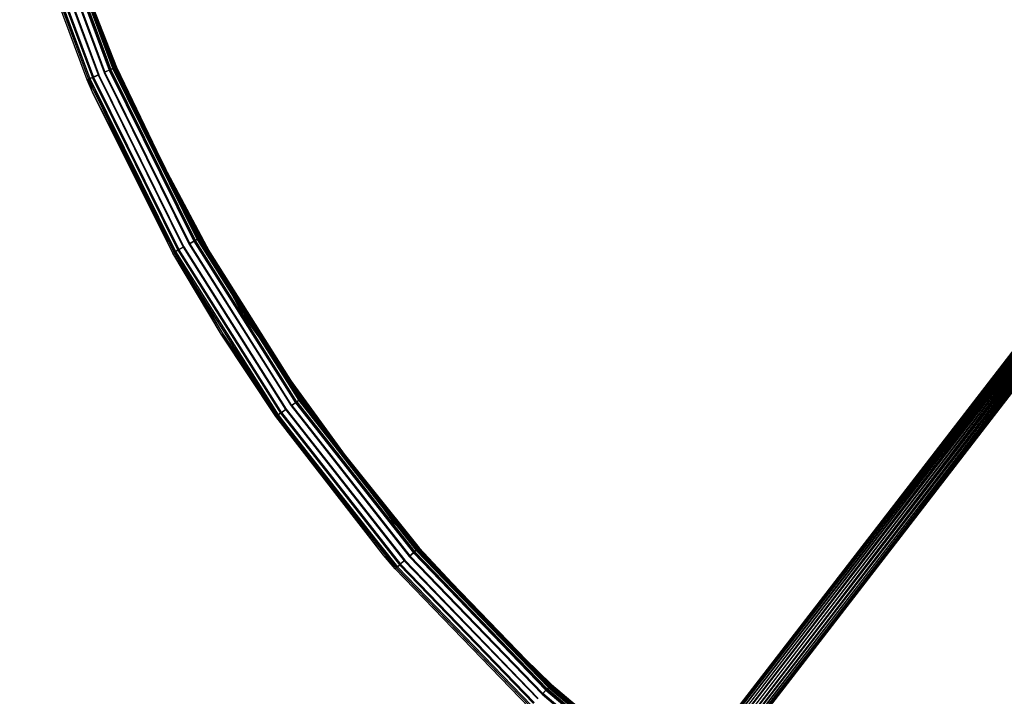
# Model space of a CAD drawing. Extents: x 3 to 49, y 3 to 103.
# Tile 7 of 101: x 4.16 to 16.18, y 9.42 to 17.68. Entities that reach past the tile are written whole.
import ezdxf

# ---------------------------------------------------------------- set-up
doc = ezdxf.new("R2010")
doc.units = 0
doc.header["$LTSCALE"] = 2.54
doc.layers.get('0').update_dxf_attribs({"linetype": 'CONTINUOUS'})

# ---------------------------------------------------------------- blocks, each defined once
blk = doc.blocks.new('HOTEL-MOOD-11782-11790_STL')
at = {"color": 0}
for p, q in [((12.42, 8.624, 125.871), (24.263, 23.982, 125.871)), ((12.42, 8.624, 125.871), (24.263, 23.982, 125.871)), ((12.421, 8.624, 125.853), (24.263, 23.982, 125.871)), ((12.421, 8.624, 125.853), (24.263, 23.982, 125.871)), ((12.421, 8.624, 125.889), (24.263, 23.981, 125.889)), ((12.421, 8.624, 125.889), (24.263, 23.981, 125.889)), ((24.27, 23.976, 125.818), (12.421, 8.624, 125.853)), ((24.27, 23.976, 125.818), (12.421, 8.624, 125.853)), ((12.421, 8.624, 125.889), (24.284, 23.966, 125.957)), ((12.421, 8.624, 125.889), (24.284, 23.966, 125.957)), ((12.428, 8.618, 125.818), (24.27, 23.976, 125.818)), ((12.428, 8.618, 125.818), (24.27, 23.976, 125.818)), ((12.428, 8.618, 125.925), (24.284, 23.966, 125.957)), ((12.428, 8.618, 125.925), (24.284, 23.966, 125.957)), ((12.441, 8.608, 125.786), (24.27, 23.976, 125.818)), ((12.441, 8.608, 125.786), (24.27, 23.976, 125.818)), ((24.284, 23.966, 125.957), (12.441, 8.608, 125.957)), ((24.284, 23.966, 125.957), (12.441, 8.608, 125.957)), ((12.441, 8.608, 125.786), (24.303, 23.951, 125.759)), ((12.441, 8.608, 125.786), (24.303, 23.951, 125.759)), ((24.284, 23.966, 125.957), (12.46, 8.593, 125.984)), ((24.284, 23.966, 125.957), (12.46, 8.593, 125.984)), ((12.46, 8.593, 125.759), (24.303, 23.951, 125.759)), ((12.46, 8.593, 125.759), (24.303, 23.951, 125.759)), ((24.326, 23.933, 126.004), (12.46, 8.593, 125.984)), ((24.326, 23.933, 126.004), (12.46, 8.593, 125.984)), ((24.303, 23.951, 125.759), (12.484, 8.575, 125.739)), ((24.303, 23.951, 125.759), (12.484, 8.575, 125.739)), ((24.326, 23.933, 126.004), (12.484, 8.575, 126.004)), ((24.326, 23.933, 126.004), (12.484, 8.575, 126.004)), ((24.303, 23.951, 125.759), (12.511, 8.555, 125.726)), ((24.303, 23.951, 125.759), (12.511, 8.555, 125.726)), ((12.511, 8.555, 126.017), (24.326, 23.933, 126.004)), ((12.511, 8.555, 126.017), (24.326, 23.933, 126.004)), ((24.353, 23.912, 125.726), (12.511, 8.555, 125.726)), ((24.353, 23.912, 125.726), (12.511, 8.555, 125.726)), ((12.511, 8.555, 126.017), (24.381, 23.89, 126.021)), ((12.511, 8.555, 126.017), (24.381, 23.89, 126.021)), ((24.353, 23.912, 125.726), (12.539, 8.533, 125.721)), ((24.353, 23.912, 125.726), (12.539, 8.533, 125.721)), ((12.539, 8.533, 126.021), (24.381, 23.89, 126.021)), ((12.539, 8.533, 126.021), (24.381, 23.89, 126.021)), ((24.353, 23.912, 125.726), (12.567, 8.511, 125.726)), ((24.353, 23.912, 125.726), (12.567, 8.511, 125.726)), ((12.567, 8.511, 126.017), (24.381, 23.89, 126.021)), ((12.567, 8.511, 126.017), (24.381, 23.89, 126.021)), ((24.41, 23.868, 125.726), (12.567, 8.511, 125.726)), ((24.41, 23.868, 125.726), (12.567, 8.511, 125.726)), ((12.567, 8.511, 126.017), (24.437, 23.848, 126.004)), ((12.567, 8.511, 126.017), (24.437, 23.848, 126.004)), ((24.41, 23.868, 125.726), (12.594, 8.49, 125.739)), ((24.41, 23.868, 125.726), (12.594, 8.49, 125.739)), ((12.594, 8.49, 126.004), (24.437, 23.848, 126.004)), ((12.594, 8.49, 126.004), (24.437, 23.848, 126.004)), ((24.46, 23.829, 125.759), (12.594, 8.49, 125.739)), ((24.46, 23.829, 125.759), (12.594, 8.49, 125.739)), ((12.594, 8.49, 126.004), (24.479, 23.815, 125.957)), ((12.594, 8.49, 126.004), (24.479, 23.815, 125.957)), ((24.46, 23.829, 125.759), (12.618, 8.472, 125.759)), ((24.46, 23.829, 125.759), (12.618, 8.472, 125.759)), ((12.618, 8.472, 125.984), (24.479, 23.815, 125.957)), ((12.618, 8.472, 125.984), (24.479, 23.815, 125.957)), ((24.46, 23.829, 125.759), (12.637, 8.457, 125.786)), ((24.46, 23.829, 125.759), (12.637, 8.457, 125.786)), ((24.479, 23.815, 125.957), (12.637, 8.457, 125.957)), ((24.479, 23.815, 125.957), (12.637, 8.457, 125.957)), ((24.492, 23.805, 125.818), (12.637, 8.457, 125.786)), ((24.492, 23.805, 125.818), (12.637, 8.457, 125.786)), ((12.637, 8.457, 125.957), (24.499, 23.799, 125.889)), ((12.637, 8.457, 125.957), (24.499, 23.799, 125.889)), ((24.492, 23.805, 125.818), (12.65, 8.447, 125.818)), ((24.492, 23.805, 125.818), (12.65, 8.447, 125.818)), ((12.65, 8.447, 125.925), (24.499, 23.799, 125.889)), ((12.65, 8.447, 125.925), (24.499, 23.799, 125.889)), ((24.492, 23.805, 125.818), (12.657, 8.442, 125.853)), ((24.492, 23.805, 125.818), (12.657, 8.442, 125.853)), ((24.499, 23.799, 125.889), (12.657, 8.442, 125.853)), ((24.499, 23.799, 125.889), (12.657, 8.442, 125.889)), ((24.499, 23.799, 125.889), (12.657, 8.442, 125.853)), ((24.499, 23.799, 125.889), (12.657, 8.442, 125.889)), ((4.33, 19.816, 122.715), (5.408, 16.855, 122.715)), ((5.408, 16.855, 122.695), (4.33, 19.816, 122.695)), ((4.33, 19.816, 122.715), (5.408, 16.855, 122.715)), ((5.408, 16.855, 122.695), (4.33, 19.816, 122.695)), ((4.437, 19.252, 122.554), (5.25, 17.067, 122.554)), ((4.437, 19.252, 122.554), (5.25, 17.067, 122.554)), ((4.447, 19.255, 152.832), (5.259, 17.071, 152.832)), ((4.447, 19.255, 152.832), (5.259, 17.071, 152.832)), ((4.449, 19.256, 122.538), (5.261, 17.072, 122.538)), ((4.449, 19.256, 122.538), (5.261, 17.072, 122.538)), ((4.459, 19.259, 152.848), (5.27, 17.076, 152.848)), ((4.459, 19.259, 152.848), (5.27, 17.076, 152.848)), ((4.482, 19.266, 122.613), (5.293, 17.086, 122.613)), ((4.482, 19.266, 122.613), (5.293, 17.086, 122.613)), ((4.493, 19.27, 152.771), (5.303, 17.09, 152.771)), ((4.493, 19.27, 152.771), (5.303, 17.09, 152.771)), ((4.498, 19.271, 122.686), (5.308, 17.092, 122.686)), ((4.498, 19.271, 122.686), (5.308, 17.092, 122.686)), ((4.499, 19.272, 122.604), (5.31, 17.093, 122.604)), ((4.499, 19.272, 122.604), (5.31, 17.093, 122.604)), ((4.51, 19.275, 152.78), (5.32, 17.097, 152.78)), ((4.51, 19.275, 152.78), (5.32, 17.097, 152.78)), ((5.327, 17.1, 122.686), (4.517, 19.277, 122.686)), ((5.327, 17.1, 122.686), (4.517, 19.277, 122.686)), ((4.98, 16.95, 122.686), (4.157, 19.164, 122.686)), ((4.98, 16.95, 152.695), (4.157, 19.164, 152.695)), ((4.98, 16.95, 122.686), (4.157, 19.164, 122.686)), ((4.98, 16.95, 152.695), (4.157, 19.164, 152.695)), ((4.174, 19.17, 122.604), (4.997, 16.958, 122.604)), ((4.174, 19.17, 122.604), (4.997, 16.958, 122.604)), ((4.175, 19.17, 152.78), (4.997, 16.958, 152.78)), ((4.175, 19.17, 152.78), (4.997, 16.958, 152.78)), ((4.176, 19.17, 122.686), (4.998, 16.958, 122.686)), ((4.176, 19.17, 152.695), (4.998, 16.958, 152.695)), ((4.176, 19.17, 122.686), (4.998, 16.958, 122.686)), ((4.176, 19.17, 152.695), (4.998, 16.958, 152.695)), ((4.192, 19.175, 122.613), (5.013, 16.965, 122.613)), ((4.192, 19.175, 122.613), (5.013, 16.965, 122.613)), ((4.192, 19.175, 152.771), (5.014, 16.965, 152.771)), ((4.192, 19.175, 152.771), (5.014, 16.965, 152.771)), ((4.224, 19.185, 122.538), (5.045, 16.979, 122.538)), ((4.224, 19.185, 122.538), (5.045, 16.979, 122.538)), ((4.227, 19.186, 152.847), (5.047, 16.979, 152.847)), ((4.227, 19.186, 152.847), (5.047, 16.979, 152.847)), ((4.236, 19.189, 122.554), (5.056, 16.983, 122.554)), ((4.236, 19.189, 122.554), (5.056, 16.983, 122.554)), ((4.238, 19.19, 152.832), (5.058, 16.984, 152.832)), ((4.238, 19.19, 152.832), (5.058, 16.984, 152.832)), ((4.297, 19.208, 122.502), (5.115, 17.009, 122.502)), ((4.297, 19.208, 122.502), (5.115, 17.009, 122.502)), ((4.301, 19.209, 122.521), (5.119, 17.01, 122.521)), ((4.301, 19.209, 122.521), (5.119, 17.01, 122.521)), ((4.301, 19.209, 152.885), (5.119, 17.01, 152.885)), ((4.301, 19.209, 152.885), (5.119, 17.01, 152.885)), ((4.305, 19.211, 152.866), (5.123, 17.012, 152.866)), ((4.305, 19.211, 152.866), (5.123, 17.012, 152.866)), ((4.373, 19.232, 122.521), (5.188, 17.04, 122.521)), ((4.373, 19.232, 122.521), (5.188, 17.04, 122.521)), ((4.377, 19.233, 122.502), (5.192, 17.042, 122.502)), ((4.377, 19.233, 122.502), (5.192, 17.042, 122.502)), ((5.194, 17.043, 152.866), (4.38, 19.234, 152.866)), ((5.194, 17.043, 152.866), (4.38, 19.234, 152.866)), ((4.384, 19.235, 152.885), (5.198, 17.045, 152.885)), ((4.384, 19.235, 152.885), (5.198, 17.045, 152.885)), ((5.319, 17.097, 152.695), (4.776, 18.48, 152.695)), ((5.319, 17.097, 152.695), (4.776, 18.48, 152.695)), ((5.303, 17.09, 152.771), (4.776, 18.48, 152.695)), ((5.303, 17.09, 152.771), (4.776, 18.48, 152.695)), ((5.319, 17.097, 152.695), (4.795, 18.487, 152.695)), ((4.795, 18.487, 152.695), (5.338, 17.105, 152.695)), ((5.319, 17.097, 152.695), (4.795, 18.487, 152.695)), ((4.795, 18.487, 152.695), (5.338, 17.105, 152.695)), ((4.795, 18.487, 152.695), (5.32, 17.097, 152.78)), ((4.795, 18.487, 152.695), (5.32, 17.097, 152.78)), ((5.27, 17.076, 152.848), (5.198, 17.045, 152.885)), ((5.27, 17.076, 152.848), (5.198, 17.045, 152.885)), ((5.293, 17.086, 122.613), (5.25, 17.067, 122.554)), ((5.293, 17.086, 122.613), (5.25, 17.067, 122.554)), ((5.259, 17.071, 152.832), (5.303, 17.09, 152.771)), ((5.259, 17.071, 152.832), (5.303, 17.09, 152.771)), ((5.31, 17.093, 122.604), (5.261, 17.072, 122.538)), ((5.31, 17.093, 122.604), (5.261, 17.072, 122.538)), ((5.32, 17.097, 152.78), (5.27, 17.076, 152.848)), ((5.32, 17.097, 152.78), (5.27, 17.076, 152.848)), ((6.302, 14.988, 152.848), (5.27, 17.076, 152.848)), ((6.302, 14.988, 152.848), (5.27, 17.076, 152.848)), ((5.308, 17.092, 122.686), (5.293, 17.086, 122.613)), ((5.308, 17.092, 122.686), (5.293, 17.086, 122.613)), ((5.293, 17.086, 122.613), (6.324, 15, 122.613)), ((5.293, 17.086, 122.613), (6.324, 15, 122.613)), ((5.319, 17.097, 152.695), (5.303, 17.09, 152.771)), ((5.319, 17.097, 152.695), (5.303, 17.09, 152.771)), ((5.303, 17.09, 152.771), (6.334, 15.005, 152.771)), ((5.303, 17.09, 152.771), (6.334, 15.005, 152.771)), ((5.303, 17.09, 152.771), (6.103, 15.465, 152.695)), ((5.303, 17.09, 152.771), (6.103, 15.465, 152.695)), ((5.308, 17.092, 122.686), (6.338, 15.008, 122.686)), ((5.308, 17.092, 122.686), (6.338, 15.008, 122.686)), ((5.327, 17.1, 122.686), (5.31, 17.093, 122.604)), ((5.327, 17.1, 122.686), (5.31, 17.093, 122.604)), ((5.31, 17.093, 122.604), (6.34, 15.009, 122.604)), ((5.31, 17.093, 122.604), (6.34, 15.009, 122.604)), ((6.103, 15.465, 152.695), (5.319, 17.097, 152.695)), ((6.103, 15.465, 152.695), (5.319, 17.097, 152.695)), ((5.338, 17.105, 152.695), (5.32, 17.097, 152.78)), ((5.338, 17.105, 152.695), (5.32, 17.097, 152.78)), ((5.32, 17.097, 152.78), (6.121, 15.474, 152.695)), ((6.349, 15.014, 152.78), (5.32, 17.097, 152.78)), ((6.349, 15.014, 152.78), (5.32, 17.097, 152.78)), ((5.32, 17.097, 152.78), (6.121, 15.474, 152.695)), ((6.356, 15.018, 122.686), (5.327, 17.1, 122.686)), ((6.356, 15.018, 122.686), (5.327, 17.1, 122.686)), ((6.103, 15.465, 152.695), (5.338, 17.105, 152.695)), ((5.338, 17.105, 152.695), (6.121, 15.474, 152.695)), ((6.103, 15.465, 152.695), (5.338, 17.105, 152.695)), ((5.338, 17.105, 152.695), (6.121, 15.474, 152.695)), ((4.98, 16.95, 122.686), (4.997, 16.958, 122.604)), ((4.98, 16.95, 122.686), (4.997, 16.958, 122.604)), ((4.997, 16.958, 152.78), (4.98, 16.95, 152.695)), ((4.997, 16.958, 152.78), (4.98, 16.95, 152.695)), ((5.045, 16.979, 122.538), (4.997, 16.958, 122.604)), ((5.045, 16.979, 122.538), (4.997, 16.958, 122.604)), ((5.047, 16.979, 152.847), (4.997, 16.958, 152.78)), ((5.047, 16.979, 152.847), (4.997, 16.958, 152.78)), ((6.026, 14.833, 122.686), (4.997, 16.958, 122.604)), ((4.997, 16.958, 122.604), (6.042, 14.842, 122.604)), ((6.026, 14.833, 122.686), (4.997, 16.958, 122.604)), ((5.045, 16.799, 122.686), (4.997, 16.958, 122.604)), ((5.045, 16.799, 122.686), (4.997, 16.958, 122.604)), ((4.997, 16.958, 122.604), (6.042, 14.842, 122.604)), ((5.045, 16.799, 152.695), (4.997, 16.958, 152.78)), ((5.045, 16.799, 152.695), (4.997, 16.958, 152.78)), ((6.043, 14.843, 152.78), (4.997, 16.958, 152.78)), ((6.043, 14.843, 152.78), (4.997, 16.958, 152.78)), ((4.998, 16.958, 122.686), (5.013, 16.965, 122.613)), ((4.998, 16.958, 122.686), (5.013, 16.965, 122.613)), ((4.998, 16.958, 152.695), (5.014, 16.965, 152.771)), ((4.998, 16.958, 152.695), (5.014, 16.965, 152.771)), ((4.998, 16.958, 122.686), (5.064, 16.807, 122.686)), ((4.998, 16.958, 152.695), (4.998, 16.958, 122.686)), ((4.998, 16.958, 152.695), (4.998, 16.958, 122.686)), ((4.998, 16.958, 152.695), (5.064, 16.807, 152.695)), ((4.998, 16.958, 122.686), (5.064, 16.807, 122.686)), ((4.998, 16.958, 152.695), (5.064, 16.807, 152.695)), ((5.056, 16.983, 122.554), (5.013, 16.965, 122.613)), ((5.056, 16.983, 122.554), (5.013, 16.965, 122.613)), ((5.013, 16.965, 122.613), (6.058, 14.851, 122.613)), ((5.064, 16.807, 122.686), (5.013, 16.965, 122.613)), ((5.064, 16.807, 122.686), (5.013, 16.965, 122.613)), ((5.013, 16.965, 122.613), (6.058, 14.851, 122.613)), ((5.014, 16.965, 152.771), (5.058, 16.984, 152.832)), ((5.014, 16.965, 152.771), (5.058, 16.984, 152.832)), ((5.064, 16.807, 152.695), (5.014, 16.965, 152.771)), ((5.014, 16.965, 152.771), (6.043, 14.843, 152.695)), ((5.014, 16.965, 152.771), (6.043, 14.843, 152.695)), ((5.014, 16.965, 152.771), (6.058, 14.851, 152.771)), ((5.014, 16.965, 152.771), (6.058, 14.851, 152.771)), ((5.064, 16.807, 152.695), (5.014, 16.965, 152.771)), ((5.115, 17.009, 122.502), (5.045, 16.979, 122.538)), ((5.115, 17.009, 122.502), (5.045, 16.979, 122.538)), ((5.045, 16.979, 122.538), (6.088, 14.868, 122.538)), ((5.045, 16.979, 122.538), (6.088, 14.868, 122.538)), ((5.119, 17.01, 152.885), (5.047, 16.979, 152.847)), ((5.119, 17.01, 152.885), (5.047, 16.979, 152.847)), ((6.09, 14.869, 152.847), (5.047, 16.979, 152.847)), ((6.09, 14.869, 152.847), (5.047, 16.979, 152.847)), ((5.119, 17.01, 122.521), (5.056, 16.983, 122.554)), ((5.119, 17.01, 122.521), (5.056, 16.983, 122.554)), ((5.056, 16.983, 122.554), (6.099, 14.874, 122.554)), ((5.056, 16.983, 122.554), (6.099, 14.874, 122.554)), ((5.058, 16.984, 152.832), (5.123, 17.012, 152.866)), ((5.058, 16.984, 152.832), (5.123, 17.012, 152.866)), ((5.058, 16.984, 152.832), (6.101, 14.875, 152.832)), ((5.058, 16.984, 152.832), (6.101, 14.875, 152.832)), ((5.115, 17.009, 122.502), (6.154, 14.905, 122.502)), ((5.115, 17.009, 122.502), (6.154, 14.905, 122.502)), ((5.119, 17.01, 122.521), (6.158, 14.907, 122.521)), ((5.119, 17.01, 122.521), (6.158, 14.907, 122.521)), ((6.158, 14.907, 152.885), (5.119, 17.01, 152.885)), ((6.158, 14.907, 152.885), (5.119, 17.01, 152.885)), ((6.162, 14.909, 152.866), (5.123, 17.012, 152.866)), ((6.162, 14.909, 152.866), (5.123, 17.012, 152.866)), ((5.25, 17.067, 122.554), (5.188, 17.04, 122.521)), ((5.25, 17.067, 122.554), (5.188, 17.04, 122.521)), ((5.188, 17.04, 122.521), (6.224, 14.944, 122.521)), ((5.188, 17.04, 122.521), (6.224, 14.944, 122.521)), ((5.261, 17.072, 122.538), (5.192, 17.042, 122.502)), ((5.261, 17.072, 122.538), (5.192, 17.042, 122.502)), ((5.192, 17.042, 122.502), (6.228, 14.946, 122.502)), ((5.192, 17.042, 122.502), (6.228, 14.946, 122.502)), ((5.194, 17.043, 152.866), (5.259, 17.071, 152.832)), ((5.194, 17.043, 152.866), (5.259, 17.071, 152.832)), ((5.194, 17.043, 152.866), (6.23, 14.947, 152.866)), ((5.194, 17.043, 152.866), (6.23, 14.947, 152.866)), ((6.234, 14.95, 152.885), (5.198, 17.045, 152.885)), ((6.234, 14.95, 152.885), (5.198, 17.045, 152.885)), ((5.25, 17.067, 122.554), (6.283, 14.977, 122.554)), ((5.25, 17.067, 122.554), (6.283, 14.977, 122.554)), ((5.259, 17.071, 152.832), (6.291, 14.982, 152.832)), ((5.259, 17.071, 152.832), (6.291, 14.982, 152.832)), ((5.261, 17.072, 122.538), (6.294, 14.983, 122.538)), ((5.261, 17.072, 122.538), (6.294, 14.983, 122.538)), ((5.045, 16.799, 122.686), (4.98, 16.95, 122.686)), ((5.045, 16.799, 152.695), (4.98, 16.95, 152.695)), ((4.98, 16.95, 152.695), (4.98, 16.95, 122.686)), ((5.045, 16.799, 122.686), (4.98, 16.95, 122.686)), ((4.98, 16.95, 152.695), (4.98, 16.95, 122.686)), ((5.045, 16.799, 152.695), (4.98, 16.95, 152.695)), ((5.408, 16.855, 122.715), (6.887, 14.073, 122.715)), ((6.887, 14.073, 122.695), (5.408, 16.855, 122.695)), ((5.408, 16.855, 122.715), (6.887, 14.073, 122.715)), ((5.408, 16.855, 122.715), (5.408, 16.855, 122.695)), ((6.887, 14.073, 122.695), (5.408, 16.855, 122.695)), ((5.408, 16.855, 122.715), (5.408, 16.855, 122.695)), ((6.026, 14.833, 122.686), (5.045, 16.799, 122.686)), ((6.026, 14.833, 152.695), (5.045, 16.799, 152.695)), ((5.045, 16.799, 152.695), (5.045, 16.799, 122.686)), ((6.026, 14.833, 122.686), (5.045, 16.799, 122.686)), ((5.045, 16.799, 152.695), (5.045, 16.799, 122.686)), ((6.026, 14.833, 152.695), (5.045, 16.799, 152.695)), ((6.043, 14.843, 152.78), (5.045, 16.799, 152.695)), ((6.043, 14.843, 152.78), (5.045, 16.799, 152.695)), ((5.064, 16.807, 122.686), (6.058, 14.851, 122.613)), ((5.064, 16.807, 122.686), (6.058, 14.851, 122.613)), ((5.064, 16.807, 122.686), (6.043, 14.843, 122.686)), ((5.064, 16.807, 152.695), (5.064, 16.807, 122.686)), ((5.064, 16.807, 152.695), (5.064, 16.807, 122.686)), ((5.064, 16.807, 152.695), (6.043, 14.843, 152.695)), ((5.064, 16.807, 122.686), (6.043, 14.843, 122.686)), ((5.064, 16.807, 152.695), (6.043, 14.843, 152.695)), ((6.349, 15.014, 152.695), (6.103, 15.465, 152.695)), ((6.334, 15.005, 152.771), (6.103, 15.465, 152.695)), ((6.349, 15.014, 152.695), (6.103, 15.465, 152.695)), ((6.334, 15.005, 152.771), (6.103, 15.465, 152.695)), ((6.121, 15.474, 152.695), (6.366, 15.024, 152.695)), ((6.349, 15.014, 152.78), (6.121, 15.474, 152.695)), ((6.349, 15.014, 152.78), (6.121, 15.474, 152.695)), ((6.121, 15.474, 152.695), (6.366, 15.024, 152.695)), ((6.283, 14.977, 122.554), (6.224, 14.944, 122.521)), ((6.283, 14.977, 122.554), (6.224, 14.944, 122.521)), ((6.224, 14.944, 122.521), (7.47, 12.965, 122.521)), ((6.224, 14.944, 122.521), (7.47, 12.965, 122.521)), ((6.294, 14.983, 122.538), (6.228, 14.946, 122.502)), ((6.294, 14.983, 122.538), (6.228, 14.946, 122.502)), ((6.228, 14.946, 122.502), (7.473, 12.968, 122.502)), ((6.228, 14.946, 122.502), (7.473, 12.968, 122.502)), ((6.23, 14.947, 152.866), (6.291, 14.982, 152.832)), ((6.23, 14.947, 152.866), (6.291, 14.982, 152.832)), ((6.23, 14.947, 152.866), (7.476, 12.969, 152.866)), ((6.23, 14.947, 152.866), (7.476, 12.969, 152.866)), ((6.302, 14.988, 152.848), (6.234, 14.95, 152.885)), ((6.302, 14.988, 152.848), (6.234, 14.95, 152.885)), ((7.479, 12.972, 152.885), (6.234, 14.95, 152.885)), ((7.479, 12.972, 152.885), (6.234, 14.95, 152.885)), ((6.324, 15, 122.613), (6.283, 14.977, 122.554)), ((6.324, 15, 122.613), (6.283, 14.977, 122.554)), ((6.283, 14.977, 122.554), (7.525, 13.004, 122.554)), ((6.283, 14.977, 122.554), (7.525, 13.004, 122.554)), ((6.291, 14.982, 152.832), (6.334, 15.005, 152.771)), ((6.291, 14.982, 152.832), (6.334, 15.005, 152.771)), ((6.291, 14.982, 152.832), (7.533, 13.01, 152.832)), ((6.291, 14.982, 152.832), (7.533, 13.01, 152.832)), ((6.34, 15.009, 122.604), (6.294, 14.983, 122.538)), ((6.34, 15.009, 122.604), (6.294, 14.983, 122.538)), ((6.294, 14.983, 122.538), (7.535, 13.011, 122.538)), ((6.294, 14.983, 122.538), (7.535, 13.011, 122.538)), ((6.349, 15.014, 152.78), (6.302, 14.988, 152.848)), ((6.349, 15.014, 152.78), (6.302, 14.988, 152.848)), ((7.543, 13.017, 152.848), (6.302, 14.988, 152.848)), ((7.543, 13.017, 152.848), (6.302, 14.988, 152.848)), ((6.338, 15.008, 122.686), (6.324, 15, 122.613)), ((6.338, 15.008, 122.686), (6.324, 15, 122.613)), ((6.324, 15, 122.613), (7.564, 13.031, 122.613)), ((6.324, 15, 122.613), (7.564, 13.031, 122.613)), ((6.334, 15.005, 152.771), (6.349, 15.014, 152.695)), ((6.334, 15.005, 152.771), (6.349, 15.014, 152.695)), ((6.334, 15.005, 152.771), (7.573, 13.038, 152.771)), ((6.334, 15.005, 152.771), (7.573, 13.038, 152.771)), ((6.338, 15.008, 122.686), (7.577, 13.041, 122.686)), ((6.338, 15.008, 122.686), (7.577, 13.041, 122.686)), ((6.356, 15.018, 122.686), (6.34, 15.009, 122.604)), ((6.356, 15.018, 122.686), (6.34, 15.009, 122.604)), ((6.34, 15.009, 122.604), (7.578, 13.042, 122.604)), ((6.34, 15.009, 122.604), (7.578, 13.042, 122.604)), ((6.366, 15.024, 152.695), (6.349, 15.014, 152.78)), ((6.366, 15.024, 152.695), (6.349, 15.014, 152.78)), ((7.587, 13.048, 152.695), (6.349, 15.014, 152.695)), ((7.587, 13.048, 152.695), (6.349, 15.014, 152.695)), ((7.588, 13.048, 152.78), (6.349, 15.014, 152.78)), ((7.588, 13.048, 152.78), (6.349, 15.014, 152.78)), ((7.594, 13.052, 122.686), (6.356, 15.018, 122.686)), ((7.594, 13.052, 122.686), (6.356, 15.018, 122.686)), ((6.366, 15.024, 152.695), (7.603, 13.059, 152.695)), ((6.366, 15.024, 152.695), (7.603, 13.059, 152.695)), ((6.026, 14.833, 152.695), (6.043, 14.843, 152.78)), ((6.026, 14.833, 152.695), (6.043, 14.843, 152.78)), ((6.026, 14.833, 122.686), (6.042, 14.842, 122.604)), ((6.026, 14.833, 122.686), (6.042, 14.842, 122.604)), ((6.615, 13.841, 122.686), (6.026, 14.833, 122.686)), ((6.615, 13.841, 152.695), (6.026, 14.833, 152.695)), ((6.026, 14.833, 152.695), (6.026, 14.833, 122.686)), ((6.615, 13.841, 122.686), (6.026, 14.833, 122.686)), ((6.026, 14.833, 152.695), (6.026, 14.833, 122.686)), ((6.615, 13.841, 152.695), (6.026, 14.833, 152.695)), ((6.088, 14.868, 122.538), (6.042, 14.842, 122.604)), ((6.088, 14.868, 122.538), (6.042, 14.842, 122.604)), ((6.615, 13.841, 122.686), (6.042, 14.842, 122.604)), ((6.042, 14.842, 122.604), (7.3, 12.845, 122.604)), ((6.615, 13.841, 122.686), (6.042, 14.842, 122.604)), ((6.042, 14.842, 122.604), (7.3, 12.845, 122.604)), ((6.09, 14.869, 152.847), (6.043, 14.843, 152.78)), ((6.09, 14.869, 152.847), (6.043, 14.843, 152.78)), ((6.043, 14.843, 122.686), (6.058, 14.851, 122.613)), ((6.043, 14.843, 122.686), (6.058, 14.851, 122.613)), ((6.043, 14.843, 152.695), (6.058, 14.851, 152.771)), ((6.043, 14.843, 152.695), (6.058, 14.851, 152.771)), ((6.043, 14.843, 122.686), (6.632, 13.852, 122.686)), ((6.043, 14.843, 152.695), (6.043, 14.843, 122.686)), ((6.043, 14.843, 152.695), (6.043, 14.843, 122.686)), ((6.043, 14.843, 152.695), (6.632, 13.852, 152.695)), ((6.043, 14.843, 122.686), (6.632, 13.852, 122.686)), ((6.043, 14.843, 152.695), (6.632, 13.852, 152.695)), ((6.615, 13.841, 152.695), (6.043, 14.843, 152.78)), ((6.615, 13.841, 152.695), (6.043, 14.843, 152.78)), ((7.3, 12.846, 152.78), (6.043, 14.843, 152.78)), ((7.3, 12.846, 152.78), (6.043, 14.843, 152.78)), ((6.058, 14.851, 152.771), (6.101, 14.875, 152.832)), ((6.058, 14.851, 152.771), (6.101, 14.875, 152.832)), ((6.099, 14.874, 122.554), (6.058, 14.851, 122.613)), ((6.099, 14.874, 122.554), (6.058, 14.851, 122.613)), ((6.058, 14.851, 122.613), (7.314, 12.856, 122.613)), ((6.058, 14.851, 122.613), (7.314, 12.856, 122.613)), ((6.058, 14.851, 122.613), (6.632, 13.852, 122.686)), ((6.058, 14.851, 122.613), (6.632, 13.852, 122.686)), ((6.058, 14.851, 152.771), (6.632, 13.852, 152.695)), ((6.058, 14.851, 152.771), (7.315, 12.856, 152.771)), ((6.058, 14.851, 152.771), (6.632, 13.852, 152.695)), ((6.058, 14.851, 152.771), (7.315, 12.856, 152.771)), ((6.154, 14.905, 122.502), (6.088, 14.868, 122.538)), ((6.154, 14.905, 122.502), (6.088, 14.868, 122.538)), ((6.088, 14.868, 122.538), (7.343, 12.876, 122.538)), ((6.088, 14.868, 122.538), (7.343, 12.876, 122.538)), ((6.158, 14.907, 152.885), (6.09, 14.869, 152.847)), ((6.158, 14.907, 152.885), (6.09, 14.869, 152.847)), ((7.344, 12.877, 152.847), (6.09, 14.869, 152.847)), ((7.344, 12.877, 152.847), (6.09, 14.869, 152.847)), ((6.158, 14.907, 122.521), (6.099, 14.874, 122.554)), ((6.158, 14.907, 122.521), (6.099, 14.874, 122.554)), ((6.099, 14.874, 122.554), (7.353, 12.883, 122.554)), ((6.099, 14.874, 122.554), (7.353, 12.883, 122.554)), ((6.162, 14.909, 152.866), (6.101, 14.875, 152.832)), ((6.162, 14.909, 152.866), (6.101, 14.875, 152.832)), ((7.355, 12.884, 152.832), (6.101, 14.875, 152.832)), ((7.355, 12.884, 152.832), (6.101, 14.875, 152.832)), ((6.154, 14.905, 122.502), (7.405, 12.919, 122.502)), ((6.154, 14.905, 122.502), (7.405, 12.919, 122.502)), ((6.158, 14.907, 122.521), (7.408, 12.922, 122.521)), ((6.158, 14.907, 122.521), (7.408, 12.922, 122.521)), ((7.408, 12.922, 152.885), (6.158, 14.907, 152.885)), ((7.408, 12.922, 152.885), (6.158, 14.907, 152.885)), ((6.162, 14.909, 152.866), (7.412, 12.924, 152.866)), ((6.162, 14.909, 152.866), (7.412, 12.924, 152.866)), ((6.887, 14.073, 122.715), (8.739, 11.524, 122.715)), ((8.739, 11.524, 122.695), (6.887, 14.073, 122.695)), ((6.887, 14.073, 122.715), (8.739, 11.524, 122.715)), ((6.887, 14.073, 122.715), (6.887, 14.073, 122.695)), ((8.739, 11.524, 122.695), (6.887, 14.073, 122.695)), ((6.887, 14.073, 122.715), (6.887, 14.073, 122.695)), ((7.284, 12.835, 122.686), (6.615, 13.841, 122.686)), ((6.615, 13.841, 122.686), (7.3, 12.845, 122.604)), ((6.615, 13.841, 122.686), (7.3, 12.845, 122.604)), ((7.284, 12.835, 152.695), (6.615, 13.841, 152.695)), ((6.615, 13.841, 152.695), (6.615, 13.841, 122.686)), ((7.284, 12.835, 122.686), (6.615, 13.841, 122.686)), ((6.615, 13.841, 152.695), (6.615, 13.841, 122.686)), ((7.284, 12.835, 152.695), (6.615, 13.841, 152.695)), ((7.3, 12.846, 152.78), (6.615, 13.841, 152.695)), ((7.3, 12.846, 152.78), (6.615, 13.841, 152.695)), ((6.632, 13.852, 122.686), (7.301, 12.846, 122.686)), ((7.314, 12.856, 122.613), (6.632, 13.852, 122.686)), ((7.314, 12.856, 122.613), (6.632, 13.852, 122.686)), ((6.632, 13.852, 152.695), (6.632, 13.852, 122.686)), ((6.632, 13.852, 152.695), (6.632, 13.852, 122.686)), ((6.632, 13.852, 152.695), (7.301, 12.846, 152.695)), ((6.632, 13.852, 122.686), (7.301, 12.846, 122.686)), ((6.632, 13.852, 152.695), (7.301, 12.846, 152.695)), ((6.632, 13.852, 152.695), (7.315, 12.856, 152.771)), ((6.632, 13.852, 152.695), (7.315, 12.856, 152.771)), ((7.525, 13.004, 122.554), (7.47, 12.965, 122.521)), ((7.525, 13.004, 122.554), (7.47, 12.965, 122.521)), ((7.535, 13.011, 122.538), (7.473, 12.968, 122.502)), ((7.535, 13.011, 122.538), (7.473, 12.968, 122.502)), ((7.476, 12.969, 152.866), (7.533, 13.01, 152.832)), ((7.476, 12.969, 152.866), (7.533, 13.01, 152.832)), ((7.543, 13.017, 152.848), (7.479, 12.972, 152.885)), ((7.543, 13.017, 152.848), (7.479, 12.972, 152.885)), ((7.564, 13.031, 122.613), (7.525, 13.004, 122.554)), ((7.564, 13.031, 122.613), (7.525, 13.004, 122.554)), ((7.525, 13.004, 122.554), (8.964, 11.17, 122.554)), ((7.525, 13.004, 122.554), (8.964, 11.17, 122.554)), ((7.533, 13.01, 152.832), (7.573, 13.038, 152.771)), ((7.533, 13.01, 152.832), (7.573, 13.038, 152.771)), ((7.533, 13.01, 152.832), (8.971, 11.176, 152.832)), ((7.533, 13.01, 152.832), (8.971, 11.176, 152.832)), ((7.578, 13.042, 122.604), (7.535, 13.011, 122.538)), ((7.578, 13.042, 122.604), (7.535, 13.011, 122.538)), ((7.535, 13.011, 122.538), (8.973, 11.178, 122.538)), ((7.535, 13.011, 122.538), (8.973, 11.178, 122.538)), ((7.588, 13.048, 152.78), (7.543, 13.017, 152.848)), ((7.588, 13.048, 152.78), (7.543, 13.017, 152.848)), ((7.543, 13.017, 152.848), (8.98, 11.184, 152.848)), ((7.543, 13.017, 152.848), (8.98, 11.184, 152.848)), ((7.577, 13.041, 122.686), (7.564, 13.031, 122.613)), ((7.577, 13.041, 122.686), (7.564, 13.031, 122.613)), ((7.564, 13.031, 122.613), (8.999, 11.2, 122.613)), ((7.564, 13.031, 122.613), (8.999, 11.2, 122.613)), ((7.587, 13.048, 152.695), (7.573, 13.038, 152.771)), ((7.587, 13.048, 152.695), (7.573, 13.038, 152.771)), ((7.573, 13.038, 152.771), (9.008, 11.208, 152.771)), ((7.855, 12.675, 152.695), (7.573, 13.038, 152.771)), ((7.855, 12.675, 152.695), (7.573, 13.038, 152.771)), ((7.573, 13.038, 152.771), (9.008, 11.208, 152.771)), ((7.577, 13.041, 122.686), (9.012, 11.211, 122.686)), ((7.577, 13.041, 122.686), (9.012, 11.211, 122.686)), ((7.594, 13.052, 122.686), (7.578, 13.042, 122.604)), ((7.594, 13.052, 122.686), (7.578, 13.042, 122.604)), ((7.578, 13.042, 122.604), (9.013, 11.212, 122.604)), ((7.578, 13.042, 122.604), (9.013, 11.212, 122.604)), ((7.587, 13.048, 152.695), (7.603, 13.059, 152.695)), ((7.587, 13.048, 152.695), (7.603, 13.059, 152.695)), ((7.855, 12.675, 152.695), (7.587, 13.048, 152.695)), ((7.855, 12.675, 152.695), (7.587, 13.048, 152.695)), ((7.603, 13.059, 152.695), (7.588, 13.048, 152.78)), ((7.603, 13.059, 152.695), (7.588, 13.048, 152.78)), ((7.588, 13.048, 152.78), (7.872, 12.687, 152.695)), ((7.588, 13.048, 152.78), (7.872, 12.687, 152.695)), ((7.588, 13.048, 152.78), (9.021, 11.22, 152.78)), ((7.588, 13.048, 152.78), (9.021, 11.22, 152.78)), ((9.027, 11.225, 122.686), (7.594, 13.052, 122.686)), ((9.027, 11.225, 122.686), (7.594, 13.052, 122.686)), ((7.603, 13.059, 152.695), (7.872, 12.687, 152.695)), ((7.603, 13.059, 152.695), (7.872, 12.687, 152.695)), ((7.344, 12.877, 152.847), (7.3, 12.846, 152.78)), ((7.344, 12.877, 152.847), (7.3, 12.846, 152.78)), ((7.343, 12.876, 122.538), (7.3, 12.845, 122.604)), ((7.343, 12.876, 122.538), (7.3, 12.845, 122.604)), ((7.353, 12.883, 122.554), (7.314, 12.856, 122.613)), ((7.353, 12.883, 122.554), (7.314, 12.856, 122.613)), ((7.355, 12.884, 152.832), (7.315, 12.856, 152.771)), ((7.355, 12.884, 152.832), (7.315, 12.856, 152.771)), ((7.405, 12.919, 122.502), (7.343, 12.876, 122.538)), ((7.405, 12.919, 122.502), (7.343, 12.876, 122.538)), ((7.343, 12.876, 122.538), (8.795, 11.023, 122.538)), ((7.343, 12.876, 122.538), (8.795, 11.023, 122.538)), ((7.408, 12.922, 152.885), (7.344, 12.877, 152.847)), ((7.408, 12.922, 152.885), (7.344, 12.877, 152.847)), ((7.344, 12.877, 152.847), (8.797, 11.024, 152.847)), ((7.344, 12.877, 152.847), (8.797, 11.024, 152.847)), ((7.408, 12.922, 122.521), (7.353, 12.883, 122.554)), ((7.408, 12.922, 122.521), (7.353, 12.883, 122.554)), ((7.353, 12.883, 122.554), (8.805, 11.031, 122.554)), ((7.353, 12.883, 122.554), (8.805, 11.031, 122.554)), ((7.355, 12.884, 152.832), (7.412, 12.924, 152.866)), ((7.355, 12.884, 152.832), (7.412, 12.924, 152.866)), ((7.355, 12.884, 152.832), (8.806, 11.033, 152.832)), ((7.355, 12.884, 152.832), (8.806, 11.033, 152.832)), ((7.405, 12.919, 122.502), (8.853, 11.073, 122.502)), ((7.405, 12.919, 122.502), (8.853, 11.073, 122.502)), ((7.408, 12.922, 122.521), (8.856, 11.076, 122.521)), ((7.408, 12.922, 122.521), (8.856, 11.076, 122.521)), ((7.408, 12.922, 152.885), (8.856, 11.076, 152.885)), ((7.408, 12.922, 152.885), (8.856, 11.076, 152.885)), ((7.412, 12.924, 152.866), (8.859, 11.079, 152.866)), ((7.412, 12.924, 152.866), (8.859, 11.079, 152.866)), ((7.47, 12.965, 122.521), (8.913, 11.125, 122.521)), ((7.47, 12.965, 122.521), (8.913, 11.125, 122.521)), ((7.473, 12.968, 122.502), (8.916, 11.128, 122.502)), ((7.473, 12.968, 122.502), (8.916, 11.128, 122.502)), ((7.476, 12.969, 152.866), (8.918, 11.13, 152.866)), ((7.476, 12.969, 152.866), (8.918, 11.13, 152.866)), ((7.479, 12.972, 152.885), (8.921, 11.133, 152.885)), ((7.479, 12.972, 152.885), (8.921, 11.133, 152.885)), ((7.284, 12.835, 152.695), (7.3, 12.846, 152.78)), ((7.284, 12.835, 152.695), (7.3, 12.846, 152.78)), ((7.284, 12.835, 122.686), (7.3, 12.845, 122.604)), ((7.284, 12.835, 122.686), (7.3, 12.845, 122.604)), ((8.598, 11.143, 122.686), (7.284, 12.835, 122.686)), ((8.598, 11.143, 152.695), (7.284, 12.835, 152.695)), ((7.284, 12.835, 152.695), (7.284, 12.835, 122.686)), ((8.598, 11.143, 122.686), (7.284, 12.835, 122.686)), ((7.284, 12.835, 152.695), (7.284, 12.835, 122.686)), ((7.284, 12.835, 152.695), (8.756, 10.989, 152.78)), ((7.284, 12.835, 152.695), (8.756, 10.989, 152.78)), ((8.598, 11.143, 152.695), (7.284, 12.835, 152.695)), ((7.3, 12.846, 152.78), (8.756, 10.989, 152.78)), ((7.3, 12.846, 152.78), (8.756, 10.989, 152.78)), ((8.598, 11.143, 122.686), (7.3, 12.845, 122.604)), ((7.3, 12.845, 122.604), (8.756, 10.988, 122.604)), ((8.598, 11.143, 122.686), (7.3, 12.845, 122.604)), ((7.3, 12.845, 122.604), (8.756, 10.988, 122.604)), ((7.301, 12.846, 122.686), (7.314, 12.856, 122.613)), ((7.301, 12.846, 122.686), (7.314, 12.856, 122.613)), ((7.301, 12.846, 152.695), (7.315, 12.856, 152.771)), ((7.301, 12.846, 152.695), (7.315, 12.856, 152.771)), ((7.301, 12.846, 122.686), (8.769, 11, 122.613)), ((7.301, 12.846, 122.686), (8.613, 11.156, 122.686)), ((7.301, 12.846, 122.686), (8.769, 11, 122.613)), ((7.301, 12.846, 152.695), (7.301, 12.846, 122.686)), ((7.301, 12.846, 152.695), (7.301, 12.846, 122.686)), ((7.301, 12.846, 152.695), (8.613, 11.156, 152.695)), ((7.301, 12.846, 122.686), (8.613, 11.156, 122.686)), ((7.301, 12.846, 152.695), (8.613, 11.156, 152.695)), ((8.769, 11, 122.613), (7.314, 12.856, 122.613)), ((8.769, 11, 122.613), (7.314, 12.856, 122.613)), ((7.315, 12.856, 152.771), (8.613, 11.156, 152.695)), ((8.77, 11.001, 152.771), (7.315, 12.856, 152.771)), ((8.77, 11.001, 152.771), (7.315, 12.856, 152.771)), ((7.315, 12.856, 152.771), (8.613, 11.156, 152.695)), ((9.021, 11.219, 152.695), (7.855, 12.675, 152.695)), ((7.855, 12.675, 152.695), (9.008, 11.208, 152.771)), ((7.855, 12.675, 152.695), (9.008, 11.208, 152.771)), ((9.021, 11.219, 152.695), (7.855, 12.675, 152.695)), ((7.872, 12.687, 152.695), (9.036, 11.232, 152.695)), ((7.872, 12.687, 152.695), (9.036, 11.232, 152.695)), ((7.872, 12.687, 152.695), (9.021, 11.22, 152.78)), ((7.872, 12.687, 152.695), (9.021, 11.22, 152.78)), ((8.739, 11.524, 122.715), (10.928, 9.258, 122.715)), ((10.928, 9.258, 122.695), (8.739, 11.524, 122.695)), ((8.739, 11.524, 122.715), (10.928, 9.258, 122.715)), ((8.739, 11.524, 122.715), (8.739, 11.524, 122.695)), ((10.928, 9.258, 122.695), (8.739, 11.524, 122.695)), ((8.739, 11.524, 122.715), (8.739, 11.524, 122.695)), ((8.921, 11.133, 152.885), (8.98, 11.184, 152.848)), ((8.921, 11.133, 152.885), (8.98, 11.184, 152.848)), ((8.999, 11.2, 122.613), (8.964, 11.17, 122.554)), ((8.999, 11.2, 122.613), (8.964, 11.17, 122.554)), ((8.971, 11.176, 152.832), (9.008, 11.208, 152.771)), ((8.971, 11.176, 152.832), (9.008, 11.208, 152.771)), ((9.013, 11.212, 122.604), (8.973, 11.178, 122.538)), ((9.013, 11.212, 122.604), (8.973, 11.178, 122.538)), ((8.98, 11.184, 152.848), (9.021, 11.22, 152.78)), ((8.98, 11.184, 152.848), (9.021, 11.22, 152.78)), ((8.98, 11.184, 152.848), (10.598, 9.509, 152.848)), ((8.98, 11.184, 152.848), (10.598, 9.509, 152.848)), ((9.012, 11.211, 122.686), (8.999, 11.2, 122.613)), ((9.012, 11.211, 122.686), (8.999, 11.2, 122.613)), ((8.999, 11.2, 122.613), (10.615, 9.527, 122.613)), ((8.999, 11.2, 122.613), (10.615, 9.527, 122.613)), ((9.021, 11.219, 152.695), (9.008, 11.208, 152.771)), ((9.021, 11.219, 152.695), (9.008, 11.208, 152.771)), ((9.008, 11.208, 152.771), (10.623, 9.535, 152.771)), ((9.008, 11.208, 152.771), (10.623, 9.535, 152.771)), ((9.008, 11.208, 152.771), (9.995, 10.17, 152.695)), ((9.008, 11.208, 152.771), (9.995, 10.17, 152.695)), ((9.012, 11.211, 122.686), (10.627, 9.539, 122.686)), ((9.012, 11.211, 122.686), (10.627, 9.539, 122.686)), ((9.027, 11.225, 122.686), (9.013, 11.212, 122.604)), ((9.027, 11.225, 122.686), (9.013, 11.212, 122.604)), ((9.013, 11.212, 122.604), (10.628, 9.54, 122.604)), ((9.013, 11.212, 122.604), (10.628, 9.54, 122.604)), ((9.036, 11.232, 152.695), (9.021, 11.22, 152.78)), ((9.036, 11.232, 152.695), (9.021, 11.22, 152.78)), ((9.021, 11.22, 152.78), (10.01, 10.184, 152.695)), ((9.021, 11.22, 152.78), (10.01, 10.184, 152.695)), ((9.021, 11.22, 152.78), (10.635, 9.548, 152.78)), ((9.021, 11.22, 152.78), (10.635, 9.548, 152.78)), ((9.995, 10.17, 152.695), (9.021, 11.219, 152.695)), ((9.995, 10.17, 152.695), (9.021, 11.219, 152.695)), ((10.64, 9.554, 122.686), (9.027, 11.225, 122.686)), ((10.64, 9.554, 122.686), (9.027, 11.225, 122.686)), ((9.036, 11.232, 152.695), (10.01, 10.184, 152.695)), ((9.036, 11.232, 152.695), (10.01, 10.184, 152.695)), ((8.742, 10.976, 122.686), (8.598, 11.143, 122.686)), ((8.598, 11.143, 122.686), (8.756, 10.988, 122.604)), ((8.598, 11.143, 122.686), (8.756, 10.988, 122.604)), ((8.742, 10.976, 152.695), (8.598, 11.143, 152.695)), ((8.598, 11.143, 152.695), (8.598, 11.143, 122.686)), ((8.742, 10.976, 122.686), (8.598, 11.143, 122.686)), ((8.598, 11.143, 152.695), (8.598, 11.143, 122.686)), ((8.598, 11.143, 152.695), (8.756, 10.989, 152.78)), ((8.598, 11.143, 152.695), (8.756, 10.989, 152.78)), ((8.742, 10.976, 152.695), (8.598, 11.143, 152.695)), ((8.613, 11.156, 122.686), (8.769, 11, 122.613)), ((8.613, 11.156, 122.686), (8.769, 11, 122.613)), ((8.613, 11.156, 122.686), (8.757, 10.989, 122.686)), ((8.613, 11.156, 152.695), (8.613, 11.156, 122.686)), ((8.613, 11.156, 152.695), (8.613, 11.156, 122.686)), ((8.613, 11.156, 152.695), (8.757, 10.989, 152.695)), ((8.613, 11.156, 122.686), (8.757, 10.989, 122.686)), ((8.77, 11.001, 152.771), (8.613, 11.156, 152.695)), ((8.77, 11.001, 152.771), (8.613, 11.156, 152.695)), ((8.613, 11.156, 152.695), (8.757, 10.989, 152.695)), ((8.853, 11.073, 122.502), (8.795, 11.023, 122.538)), ((8.853, 11.073, 122.502), (8.795, 11.023, 122.538)), ((8.797, 11.024, 152.847), (8.856, 11.076, 152.885)), ((8.797, 11.024, 152.847), (8.856, 11.076, 152.885)), ((8.856, 11.076, 122.521), (8.805, 11.031, 122.554)), ((8.856, 11.076, 122.521), (8.805, 11.031, 122.554)), ((8.806, 11.033, 152.832), (8.859, 11.079, 152.866)), ((8.806, 11.033, 152.832), (8.859, 11.079, 152.866)), ((8.853, 11.073, 122.502), (10.483, 9.385, 122.502)), ((8.853, 11.073, 122.502), (10.483, 9.385, 122.502)), ((8.856, 11.076, 122.521), (10.486, 9.388, 122.521)), ((8.856, 11.076, 122.521), (10.486, 9.388, 122.521)), ((8.856, 11.076, 152.885), (10.486, 9.388, 152.885)), ((8.856, 11.076, 152.885), (10.486, 9.388, 152.885)), ((8.859, 11.079, 152.866), (10.489, 9.391, 152.866)), ((8.859, 11.079, 152.866), (10.489, 9.391, 152.866)), ((8.964, 11.17, 122.554), (8.913, 11.125, 122.521)), ((8.964, 11.17, 122.554), (8.913, 11.125, 122.521)), ((8.913, 11.125, 122.521), (10.537, 9.443, 122.521)), ((8.913, 11.125, 122.521), (10.537, 9.443, 122.521)), ((8.973, 11.178, 122.538), (8.916, 11.128, 122.502)), ((8.973, 11.178, 122.538), (8.916, 11.128, 122.502)), ((8.916, 11.128, 122.502), (10.54, 9.446, 122.502)), ((8.916, 11.128, 122.502), (10.54, 9.446, 122.502)), ((8.918, 11.13, 152.866), (8.971, 11.176, 152.832)), ((8.918, 11.13, 152.866), (8.971, 11.176, 152.832)), ((8.918, 11.13, 152.866), (10.542, 9.448, 152.866)), ((8.918, 11.13, 152.866), (10.542, 9.448, 152.866)), ((8.921, 11.133, 152.885), (10.545, 9.452, 152.885)), ((8.921, 11.133, 152.885), (10.545, 9.452, 152.885)), ((8.964, 11.17, 122.554), (10.583, 9.493, 122.554)), ((8.964, 11.17, 122.554), (10.583, 9.493, 122.554)), ((8.971, 11.176, 152.832), (10.59, 9.5, 152.832)), ((8.971, 11.176, 152.832), (10.59, 9.5, 152.832)), ((8.973, 11.178, 122.538), (10.592, 9.502, 122.538)), ((8.973, 11.178, 122.538), (10.592, 9.502, 122.538)), ((8.756, 10.989, 152.78), (8.742, 10.976, 152.695)), ((8.756, 10.989, 152.78), (8.742, 10.976, 152.695)), ((8.742, 10.976, 122.686), (8.756, 10.988, 122.604)), ((8.742, 10.976, 122.686), (8.756, 10.988, 122.604)), ((10.382, 9.277, 122.686), (8.742, 10.976, 122.686)), ((10.382, 9.277, 152.695), (8.742, 10.976, 152.695)), ((8.742, 10.976, 152.695), (8.742, 10.976, 122.686)), ((10.382, 9.277, 122.686), (8.742, 10.976, 122.686)), ((8.742, 10.976, 152.695), (8.742, 10.976, 122.686)), ((10.382, 9.277, 152.695), (8.742, 10.976, 152.695)), ((8.756, 10.989, 152.78), (8.797, 11.024, 152.847)), ((8.756, 10.989, 152.78), (8.797, 11.024, 152.847)), ((8.795, 11.023, 122.538), (8.756, 10.988, 122.604)), ((8.795, 11.023, 122.538), (8.756, 10.988, 122.604)), ((8.756, 10.989, 152.78), (10.396, 9.292, 152.78)), ((8.756, 10.989, 152.78), (10.396, 9.292, 152.78)), ((8.756, 10.988, 122.604), (10.395, 9.291, 122.604)), ((8.756, 10.988, 122.604), (10.395, 9.291, 122.604)), ((8.757, 10.989, 152.695), (8.77, 11.001, 152.771)), ((8.757, 10.989, 152.695), (8.77, 11.001, 152.771)), ((8.757, 10.989, 122.686), (8.769, 11, 122.613)), ((8.757, 10.989, 122.686), (8.769, 11, 122.613)), ((8.757, 10.989, 122.686), (10.396, 9.292, 122.686)), ((8.757, 10.989, 152.695), (8.757, 10.989, 122.686)), ((8.757, 10.989, 152.695), (8.757, 10.989, 122.686)), ((8.757, 10.989, 152.695), (10.396, 9.292, 152.695)), ((8.757, 10.989, 122.686), (10.396, 9.292, 122.686)), ((8.757, 10.989, 152.695), (10.396, 9.292, 152.695)), ((8.769, 11, 122.613), (8.805, 11.031, 122.554)), ((8.769, 11, 122.613), (8.805, 11.031, 122.554)), ((8.769, 11, 122.613), (10.407, 9.304, 122.613)), ((8.769, 11, 122.613), (10.407, 9.304, 122.613)), ((8.77, 11.001, 152.771), (8.806, 11.033, 152.832)), ((8.77, 11.001, 152.771), (8.806, 11.033, 152.832)), ((8.77, 11.001, 152.771), (10.408, 9.305, 152.771)), ((8.77, 11.001, 152.771), (10.408, 9.305, 152.771)), ((8.795, 11.023, 122.538), (10.431, 9.329, 122.538)), ((8.795, 11.023, 122.538), (10.431, 9.329, 122.538)), ((8.797, 11.024, 152.847), (10.432, 9.331, 152.847)), ((8.797, 11.024, 152.847), (10.432, 9.331, 152.847)), ((10.439, 9.339, 122.554), (8.805, 11.031, 122.554)), ((10.439, 9.339, 122.554), (8.805, 11.031, 122.554)), ((8.806, 11.033, 152.832), (10.441, 9.34, 152.832)), ((8.806, 11.033, 152.832), (10.441, 9.34, 152.832)), ((10.635, 9.548, 152.695), (9.995, 10.17, 152.695)), ((10.623, 9.535, 152.771), (9.995, 10.17, 152.695)), ((10.635, 9.548, 152.695), (9.995, 10.17, 152.695)), ((10.623, 9.535, 152.771), (9.995, 10.17, 152.695)), ((10.01, 10.184, 152.695), (10.649, 9.563, 152.695)), ((10.01, 10.184, 152.695), (10.649, 9.563, 152.695)), ((10.01, 10.184, 152.695), (10.635, 9.548, 152.78)), ((10.01, 10.184, 152.695), (10.635, 9.548, 152.78)), ((10.592, 9.502, 122.538), (10.54, 9.446, 122.502)), ((10.592, 9.502, 122.538), (10.54, 9.446, 122.502)), ((10.542, 9.448, 152.866), (10.59, 9.5, 152.832)), ((10.542, 9.448, 152.866), (10.59, 9.5, 152.832)), ((10.598, 9.509, 152.848), (10.545, 9.452, 152.885)), ((10.598, 9.509, 152.848), (10.545, 9.452, 152.885)), ((10.615, 9.527, 122.613), (10.583, 9.493, 122.554)), ((10.615, 9.527, 122.613), (10.583, 9.493, 122.554)), ((10.59, 9.5, 152.832), (10.623, 9.535, 152.771)), ((10.59, 9.5, 152.832), (10.623, 9.535, 152.771)), ((10.59, 9.5, 152.832), (12.373, 7.999, 152.832)), ((10.59, 9.5, 152.832), (12.373, 7.999, 152.832)), ((10.628, 9.54, 122.604), (10.592, 9.502, 122.538)), ((10.628, 9.54, 122.604), (10.592, 9.502, 122.538)), ((10.592, 9.502, 122.538), (12.374, 8.001, 122.538)), ((10.592, 9.502, 122.538), (12.374, 8.001, 122.538)), ((10.635, 9.548, 152.78), (10.598, 9.509, 152.848)), ((10.635, 9.548, 152.78), (10.598, 9.509, 152.848)), ((12.38, 8.009, 152.848), (10.598, 9.509, 152.848)), ((12.38, 8.009, 152.848), (10.598, 9.509, 152.848)), ((10.627, 9.539, 122.686), (10.615, 9.527, 122.613)), ((10.627, 9.539, 122.686), (10.615, 9.527, 122.613)), ((10.615, 9.527, 122.613), (12.395, 8.028, 122.613)), ((10.615, 9.527, 122.613), (12.395, 8.028, 122.613)), ((10.623, 9.535, 152.771), (10.635, 9.548, 152.695)), ((10.623, 9.535, 152.771), (10.635, 9.548, 152.695)), ((10.623, 9.535, 152.771), (12.402, 8.038, 152.771)), ((10.623, 9.535, 152.771), (12.402, 8.038, 152.771)), ((10.627, 9.539, 122.686), (12.405, 8.042, 122.686)), ((10.627, 9.539, 122.686), (12.405, 8.042, 122.686)), ((10.64, 9.554, 122.686), (10.628, 9.54, 122.604)), ((10.64, 9.554, 122.686), (10.628, 9.54, 122.604)), ((10.628, 9.54, 122.604), (12.406, 8.043, 122.604)), ((10.628, 9.54, 122.604), (12.406, 8.043, 122.604)), ((10.649, 9.563, 152.695), (10.635, 9.548, 152.78)), ((10.649, 9.563, 152.695), (10.635, 9.548, 152.78)), ((12.413, 8.051, 152.695), (10.635, 9.548, 152.695)), ((12.413, 8.051, 152.695), (10.635, 9.548, 152.695)), ((12.413, 8.052, 152.78), (10.635, 9.548, 152.78)), ((12.413, 8.052, 152.78), (10.635, 9.548, 152.78)), ((12.417, 8.058, 122.686), (10.64, 9.554, 122.686)), ((12.417, 8.058, 122.686), (10.64, 9.554, 122.686)), ((10.649, 9.563, 152.695), (12.425, 8.067, 152.695)), ((10.649, 9.563, 152.695), (12.425, 8.067, 152.695)), ((10.583, 9.493, 122.554), (10.537, 9.443, 122.521)), ((10.583, 9.493, 122.554), (10.537, 9.443, 122.521)), ((10.537, 9.443, 122.521), (12.326, 7.937, 122.521)), ((10.537, 9.443, 122.521), (12.326, 7.937, 122.521)), ((10.54, 9.446, 122.502), (12.329, 7.941, 122.502)), ((10.54, 9.446, 122.502), (12.329, 7.941, 122.502)), ((10.542, 9.448, 152.866), (12.33, 7.943, 152.866)), ((10.542, 9.448, 152.866), (12.33, 7.943, 152.866)), ((12.333, 7.946, 152.885), (10.545, 9.452, 152.885)), ((12.333, 7.946, 152.885), (10.545, 9.452, 152.885)), ((10.583, 9.493, 122.554), (12.367, 7.991, 122.554)), ((10.583, 9.493, 122.554), (12.367, 7.991, 122.554))]:
    blk.add_line(p, q, dxfattribs=at)

msp = doc.modelspace()

# ---------------------------------------------------------------- block references
at = {"color": 0}
msp.add_blockref('HOTEL-MOOD-11782-11790_STL', (0, 0), dxfattribs=at)

doc.saveas('drawing.dxf')
